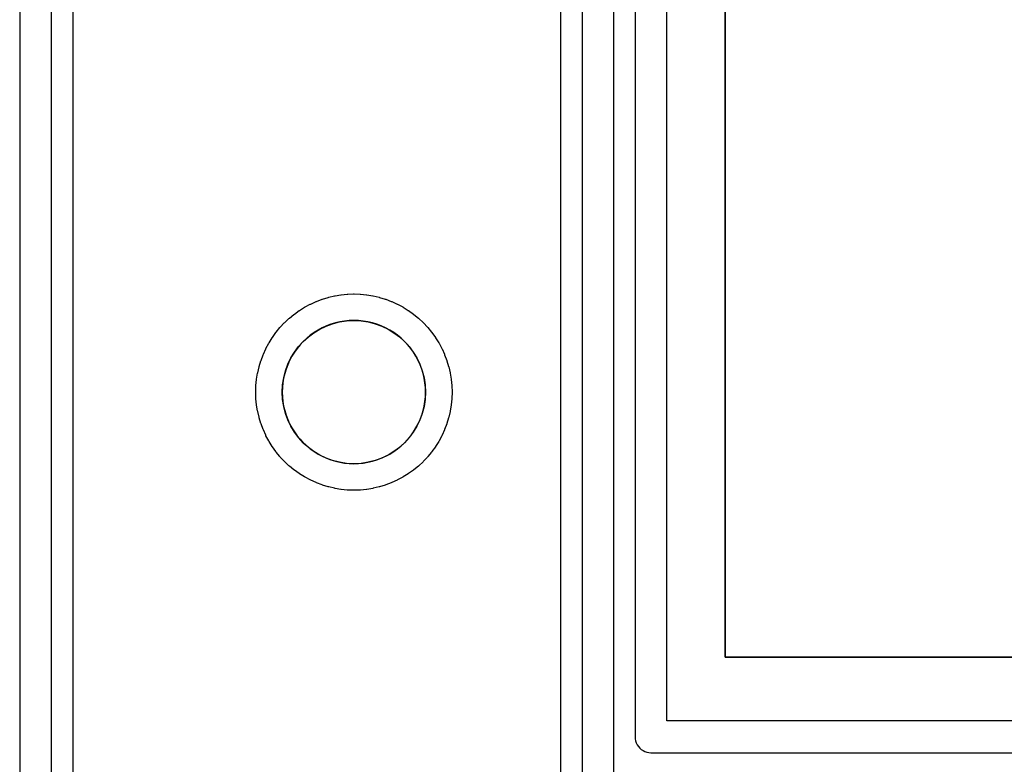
# Model space of a CAD drawing. Header units: millimetres. Extents: x 0 to 200, y 0 to 150.
# Tile 9 of 36: x 20 to 38, y 25 to 39. Entities that reach past the tile are written whole.
import ezdxf

# ---------------------------------------------------------------- set-up
doc = ezdxf.new("R2010")
doc.units = ezdxf.units.MM
for name, color, linetype in [('COPPER_KEEP_ref', 8, 'Continuous'), ('COPPER_REMOVE', 3, 'Continuous'), ('DRILL_2.7', 6, 'Continuous'), ('INSIDE_CUTS', 1, 'Continuous')]:
    doc.layers.add(name, color=color, linetype=linetype)

msp = doc.modelspace()

# ---------------------------------------------------------------- linework, layer by layer
at = {"layer": 'COPPER_KEEP_ref'}
for points in [[(29.9, 24.525), (29.9, 60.271)], [(30.3, 60.273), (30.3, 24.523)], [(30.9, 24.823), (30.9, 59.973)], [(31.3, 58.223), (31.3, 25.523), (31.303, 25.484), (31.31, 25.445), (31.323, 25.408), (31.34, 25.373), (31.362, 25.34), (31.388, 25.311), (31.417, 25.285), (31.45, 25.263), (31.485, 25.246), (31.522, 25.233), (31.561, 25.226), (31.6, 25.223), (38.85, 25.223)], [(19.7, 58.023), (19.7, 20.403)], [(39.15, 25.823), (31.9, 25.823), (31.9, 57.923)], [(20.3, 20.703), (20.3, 57.723)], [(20.7, 57.023), (20.7, 21.403)]]:
    msp.add_lwpolyline(points, dxfattribs=at)
msp.add_lwpolyline([(24.214, 32.507), (24.247, 32.613), (24.25, 32.622), (24.289, 32.726), (24.293, 32.736), (24.339, 32.837), (24.343, 32.846), (24.395, 32.944), (24.4, 32.952), (24.459, 33.047), (24.464, 33.055), (24.529, 33.145), (24.535, 33.153), (24.606, 33.239), (24.612, 33.247), (24.688, 33.328), (24.695, 33.335), (24.776, 33.411), (24.784, 33.417), (24.87, 33.488), (24.878, 33.494), (24.968, 33.559), (24.976, 33.564), (25.071, 33.623), (25.079, 33.628), (25.177, 33.68), (25.186, 33.684), (25.287, 33.73), (25.297, 33.734), (25.401, 33.773), (25.41, 33.776), (25.516, 33.809), (25.526, 33.811), (25.634, 33.837), (25.644, 33.839), (25.754, 33.857), (25.763, 33.858), (25.874, 33.869), (25.884, 33.869), (25.995, 33.873), (26.005, 33.873), (26.116, 33.869), (26.126, 33.869), (26.237, 33.858), (26.246, 33.857), (26.356, 33.839), (26.366, 33.837), (26.474, 33.811), (26.484, 33.809), (26.59, 33.776), (26.599, 33.773), (26.703, 33.734), (26.713, 33.73), (26.814, 33.684), (26.823, 33.68), (26.921, 33.628), (26.929, 33.623), (27.024, 33.564), (27.032, 33.559), (27.122, 33.494), (27.13, 33.488), (27.216, 33.417), (27.224, 33.411), (27.305, 33.335), (27.312, 33.328), (27.388, 33.247), (27.394, 33.239), (27.465, 33.153), (27.471, 33.145), (27.536, 33.055), (27.541, 33.047), (27.6, 32.952), (27.605, 32.944), (27.657, 32.846), (27.661, 32.837), (27.707, 32.736), (27.711, 32.726), (27.75, 32.622), (27.753, 32.613), (27.786, 32.507), (27.788, 32.497), (27.814, 32.389), (27.816, 32.379), (27.834, 32.269), (27.835, 32.26), (27.846, 32.149), (27.846, 32.139), (27.85, 32.028), (27.85, 32.018), (27.846, 31.907), (27.846, 31.897), (27.835, 31.786), (27.834, 31.777), (27.816, 31.667), (27.814, 31.657), (27.788, 31.549), (27.786, 31.539), (27.753, 31.433), (27.75, 31.424), (27.711, 31.32), (27.707, 31.31), (27.661, 31.209), (27.657, 31.2), (27.605, 31.102), (27.6, 31.094), (27.541, 30.999), (27.536, 30.991), (27.471, 30.901), (27.465, 30.893), (27.394, 30.807), (27.388, 30.799), (27.312, 30.718), (27.305, 30.711), (27.224, 30.635), (27.216, 30.629), (27.13, 30.558), (27.122, 30.552), (27.032, 30.487), (27.024, 30.482), (26.929, 30.423), (26.921, 30.418), (26.823, 30.366), (26.814, 30.362), (26.713, 30.316), (26.703, 30.312), (26.599, 30.273), (26.59, 30.27), (26.484, 30.237), (26.474, 30.235), (26.366, 30.209), (26.356, 30.207), (26.246, 30.189), (26.237, 30.188), (26.126, 30.177), (26.116, 30.177), (26.005, 30.173), (25.995, 30.173), (25.884, 30.177), (25.874, 30.177), (25.763, 30.188), (25.754, 30.189), (25.644, 30.207), (25.634, 30.209), (25.526, 30.235), (25.516, 30.237), (25.41, 30.27), (25.401, 30.273), (25.297, 30.312), (25.287, 30.316), (25.186, 30.362), (25.177, 30.366), (25.079, 30.418), (25.071, 30.423), (24.976, 30.482), (24.968, 30.487), (24.878, 30.552), (24.87, 30.558), (24.784, 30.629), (24.776, 30.635), (24.695, 30.711), (24.688, 30.718), (24.612, 30.799), (24.606, 30.807), (24.535, 30.893), (24.529, 30.901), (24.464, 30.991), (24.459, 30.999), (24.4, 31.094), (24.395, 31.102), (24.343, 31.2), (24.339, 31.209), (24.293, 31.31), (24.289, 31.32), (24.25, 31.424), (24.247, 31.433), (24.214, 31.539), (24.212, 31.549), (24.186, 31.657), (24.184, 31.667), (24.166, 31.777), (24.165, 31.786), (24.154, 31.897), (24.154, 31.907), (24.15, 32.018), (24.15, 32.028), (24.154, 32.139), (24.154, 32.149), (24.165, 32.26), (24.166, 32.269), (24.184, 32.379), (24.186, 32.389), (24.212, 32.497), (24.214, 32.507)], close=True, dxfattribs=at)
at = {"layer": 'COPPER_REMOVE'}
for points in [[(29.9, 24.525), (29.9, 60.271)], [(30.3, 60.273), (30.3, 24.523)], [(30.9, 24.823), (30.9, 59.973)], [(31.3, 58.223), (31.3, 25.523), (31.303, 25.484), (31.31, 25.445), (31.323, 25.408), (31.34, 25.373), (31.362, 25.34), (31.388, 25.311), (31.417, 25.285), (31.45, 25.263), (31.485, 25.246), (31.522, 25.233), (31.561, 25.226), (31.6, 25.223), (38.85, 25.223)], [(19.7, 58.023), (19.7, 20.403)], [(39.15, 25.823), (31.9, 25.823), (31.9, 57.923)], [(20.3, 20.703), (20.3, 57.723)], [(20.7, 57.023), (20.7, 21.403)]]:
    msp.add_lwpolyline(points, dxfattribs=at)
for points in [[(44.25, 57.023), (33, 57.023), (33, 27.023), (44.25, 27.023), (44.25, 57.023)], [(24.214, 32.507), (24.247, 32.613), (24.25, 32.622), (24.289, 32.726), (24.293, 32.736), (24.339, 32.837), (24.343, 32.846), (24.395, 32.944), (24.4, 32.952), (24.459, 33.047), (24.464, 33.055), (24.529, 33.145), (24.535, 33.153), (24.606, 33.239), (24.612, 33.247), (24.688, 33.328), (24.695, 33.335), (24.776, 33.411), (24.784, 33.417), (24.87, 33.488), (24.878, 33.494), (24.968, 33.559), (24.976, 33.564), (25.071, 33.623), (25.079, 33.628), (25.177, 33.68), (25.186, 33.684), (25.287, 33.73), (25.297, 33.734), (25.401, 33.773), (25.41, 33.776), (25.516, 33.809), (25.526, 33.811), (25.634, 33.837), (25.644, 33.839), (25.754, 33.857), (25.763, 33.858), (25.874, 33.869), (25.884, 33.869), (25.995, 33.873), (26.005, 33.873), (26.116, 33.869), (26.126, 33.869), (26.237, 33.858), (26.246, 33.857), (26.356, 33.839), (26.366, 33.837), (26.474, 33.811), (26.484, 33.809), (26.59, 33.776), (26.599, 33.773), (26.703, 33.734), (26.713, 33.73), (26.814, 33.684), (26.823, 33.68), (26.921, 33.628), (26.929, 33.623), (27.024, 33.564), (27.032, 33.559), (27.122, 33.494), (27.13, 33.488), (27.216, 33.417), (27.224, 33.411), (27.305, 33.335), (27.312, 33.328), (27.388, 33.247), (27.394, 33.239), (27.465, 33.153), (27.471, 33.145), (27.536, 33.055), (27.541, 33.047), (27.6, 32.952), (27.605, 32.944), (27.657, 32.846), (27.661, 32.837), (27.707, 32.736), (27.711, 32.726), (27.75, 32.622), (27.753, 32.613), (27.786, 32.507), (27.788, 32.497), (27.814, 32.389), (27.816, 32.379), (27.834, 32.269), (27.835, 32.26), (27.846, 32.149), (27.846, 32.139), (27.85, 32.028), (27.85, 32.018), (27.846, 31.907), (27.846, 31.897), (27.835, 31.786), (27.834, 31.777), (27.816, 31.667), (27.814, 31.657), (27.788, 31.549), (27.786, 31.539), (27.753, 31.433), (27.75, 31.424), (27.711, 31.32), (27.707, 31.31), (27.661, 31.209), (27.657, 31.2), (27.605, 31.102), (27.6, 31.094), (27.541, 30.999), (27.536, 30.991), (27.471, 30.901), (27.465, 30.893), (27.394, 30.807), (27.388, 30.799), (27.312, 30.718), (27.305, 30.711), (27.224, 30.635), (27.216, 30.629), (27.13, 30.558), (27.122, 30.552), (27.032, 30.487), (27.024, 30.482), (26.929, 30.423), (26.921, 30.418), (26.823, 30.366), (26.814, 30.362), (26.713, 30.316), (26.703, 30.312), (26.599, 30.273), (26.59, 30.27), (26.484, 30.237), (26.474, 30.235), (26.366, 30.209), (26.356, 30.207), (26.246, 30.189), (26.237, 30.188), (26.126, 30.177), (26.116, 30.177), (26.005, 30.173), (25.995, 30.173), (25.884, 30.177), (25.874, 30.177), (25.763, 30.188), (25.754, 30.189), (25.644, 30.207), (25.634, 30.209), (25.526, 30.235), (25.516, 30.237), (25.41, 30.27), (25.401, 30.273), (25.297, 30.312), (25.287, 30.316), (25.186, 30.362), (25.177, 30.366), (25.079, 30.418), (25.071, 30.423), (24.976, 30.482), (24.968, 30.487), (24.878, 30.552), (24.87, 30.558), (24.784, 30.629), (24.776, 30.635), (24.695, 30.711), (24.688, 30.718), (24.612, 30.799), (24.606, 30.807), (24.535, 30.893), (24.529, 30.901), (24.464, 30.991), (24.459, 30.999), (24.4, 31.094), (24.395, 31.102), (24.343, 31.2), (24.339, 31.209), (24.293, 31.31), (24.289, 31.32), (24.25, 31.424), (24.247, 31.433), (24.214, 31.539), (24.212, 31.549), (24.186, 31.657), (24.184, 31.667), (24.166, 31.777), (24.165, 31.786), (24.154, 31.897), (24.154, 31.907), (24.15, 32.018), (24.15, 32.028), (24.154, 32.139), (24.154, 32.149), (24.165, 32.26), (24.166, 32.269), (24.184, 32.379), (24.186, 32.389), (24.212, 32.497), (24.214, 32.507)], [(24.676, 31.76), (24.696, 31.674), (24.722, 31.589), (24.753, 31.506), (24.789, 31.426), (24.831, 31.348), (24.878, 31.273), (24.929, 31.201), (24.985, 31.133), (25.045, 31.068), (25.11, 31.008), (25.178, 30.952), (25.25, 30.901), (25.325, 30.854), (25.403, 30.812), (25.483, 30.776), (25.566, 30.745), (25.651, 30.719), (25.737, 30.699), (25.824, 30.685), (25.912, 30.676), (26, 30.673), (26.088, 30.676), (26.176, 30.685), (26.263, 30.699), (26.349, 30.719), (26.434, 30.745), (26.517, 30.776), (26.597, 30.812), (26.675, 30.854), (26.75, 30.901), (26.822, 30.952), (26.89, 31.008), (26.955, 31.068), (27.015, 31.133), (27.071, 31.201), (27.122, 31.273), (27.169, 31.348), (27.211, 31.426), (27.247, 31.506), (27.278, 31.589), (27.304, 31.674), (27.324, 31.76), (27.338, 31.847), (27.347, 31.935), (27.35, 32.023), (27.347, 32.111), (27.338, 32.199), (27.324, 32.286), (27.304, 32.372), (27.278, 32.457), (27.247, 32.54), (27.211, 32.62), (27.169, 32.698), (27.122, 32.773), (27.071, 32.845), (27.015, 32.913), (26.955, 32.978), (26.89, 33.038), (26.822, 33.094), (26.75, 33.145), (26.675, 33.192), (26.597, 33.234), (26.517, 33.27), (26.434, 33.301), (26.349, 33.327), (26.263, 33.347), (26.176, 33.361), (26.088, 33.37), (26, 33.373), (25.912, 33.37), (25.824, 33.361), (25.737, 33.347), (25.651, 33.327), (25.566, 33.301), (25.483, 33.27), (25.403, 33.234), (25.325, 33.192), (25.25, 33.145), (25.178, 33.094), (25.11, 33.038), (25.045, 32.978), (24.985, 32.913), (24.929, 32.845), (24.878, 32.773), (24.831, 32.698), (24.789, 32.62), (24.753, 32.54), (24.722, 32.457), (24.696, 32.372), (24.676, 32.286), (24.662, 32.199), (24.653, 32.111), (24.65, 32.023), (24.653, 31.935), (24.662, 31.847), (24.676, 31.76)]]:
    msp.add_lwpolyline(points, close=True, dxfattribs=at)
at = {"layer": 'DRILL_2.7'}
msp.add_circle((26, 32.023), 1.35, dxfattribs=at)
at = {"layer": 'INSIDE_CUTS'}
msp.add_lwpolyline([(33, 27.023), (33, 57.023), (44.25, 57.023), (44.25, 27.023), (33, 27.023)], close=True, dxfattribs=at)

doc.saveas('drawing.dxf')
